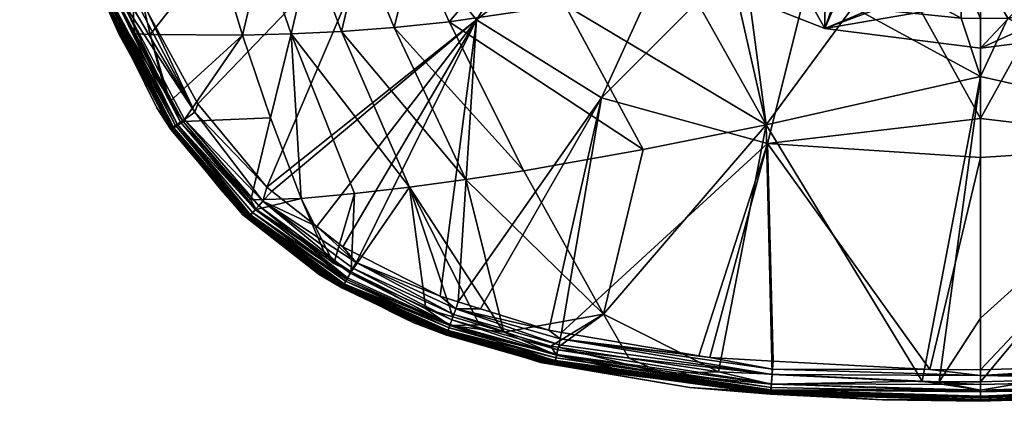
# Model space of a CAD drawing. Extents: x -0.028 to 0.148, y -0.136 to 0.028.
# Tile 1 of 256: x -0.01936 to 0.00019, y -0.13561 to -0.12803. Entities that reach past the tile are written whole.
import ezdxf

# ---------------------------------------------------------------- set-up
doc = ezdxf.new("R2010")
doc.units = 0
doc.layers.add('mesh', color=7, linetype='CONTINUOUS')

msp = doc.modelspace()

# ---------------------------------------------------------------- meshes
at = {"layer": 'mesh'}
mesh = msp.add_polyface(dxfattribs=at)
corners = [(-0.005658, -0.134738, 0.132189), (-0.005877, -0.134701, 0.13219), (-0.004517, -0.130493, 0.133726), (-0.004404, -0.134807, 0.132189), (-0.008602, -0.134237, 0.132199), (-0.007812, -0.129585, 0.133727), (-0.00311, -0.124887, 0.134836), (-0.005315, -0.124127, 0.134835), (-0.010294, -0.128033, 0.133727), (-0.006981, -0.122873, 0.134833), (-0.008629, -0.134368, 0.132142), (-0.004539, -0.130117, 0.122354), (-0.006122, -0.127295, 0.120195), (-0.008535, -0.127739, 0.120939), (-0.005221, -0.127109, 0.119965), (-0.004922, -0.127238, 0.120023), (-0.002818, -0.127787, 0.120322), (-0.00549, -0.135019, 0.126611), (-0.004424, -0.135067, 0.126612), (-0.006984, -0.130611, 0.123014), (-0.007769, -0.133878, 0.125929), (-0.007269, -0.134746, 0.126612), (-0.00708, -0.12508, 0.119313), (-0.008356, -0.125395, 0.119289), (-0.006881, -0.126326, 0.119627), (-0.006881, -0.12521, 0.119356), (-0.004363, -0.126433, 0.119832), (-0.003368, -0.126693, 0.119959), (-0.002792, -0.126843, 0.120033), (-0.006254, -0.127077, 0.115), (-0.008726, -0.125273, 0.114414), (-0.003375, -0.128211, 0.115368), (-0.003069, -0.127333, 0.114364), (-0.005661, -0.126312, 0.114032), (-0.007888, -0.124687, 0.113504), (-0.000286, -0.117458, 0.111155), (-0.004422, -0.135076, 0.132046), (-0.008653, -0.134482, 0.132059), (-0.000286, -0.129158, 0.12145), (-0.006531, -0.126548, 0.119707), (-0.006293, -0.125596, 0.119483)]
mesh.append_faces([[corners[k] for k in face] for face in [(0, 1, 2, 2), (3, 0, 2, 2), (4, 2, 1, 1), (4, 5, 2, 2), (5, 6, 2, 2), (5, 7, 6, 6), (8, 9, 7, 7), (10, 4, 1, 1), (0, 10, 1, 1), (11, 12, 13, 13), (11, 14, 12, 12), (11, 15, 14, 14), (11, 16, 15, 15), (17, 18, 11, 11), (19, 11, 13, 13), (20, 11, 19, 19), (20, 17, 11, 11), (21, 17, 20, 20), (22, 23, 24, 24), (24, 25, 22, 22), (26, 15, 16, 16), (26, 14, 15, 15), (16, 27, 26, 26), (16, 28, 27, 27), (29, 22, 25, 25), (30, 22, 29, 29), (26, 31, 29, 29), (27, 31, 26, 26), (27, 28, 31, 31), (32, 29, 31, 31), (33, 29, 32, 32), (33, 30, 29, 29), (34, 30, 33, 33), (35, 33, 32, 32), (36, 37, 10, 10), (38, 16, 11, 11), (13, 39, 24, 24), (12, 39, 13, 13), (14, 39, 12, 12), (24, 40, 25, 25), (39, 40, 24, 24), (40, 14, 26, 26), (40, 39, 14, 14), (29, 25, 40, 40), (26, 29, 40, 40)]])
mesh = msp.add_polyface(dxfattribs=at)
corners = [(-0.00311, -0.124887, 0.134836), (-0.000286, -0.125127, 0.134743), (-0.000286, -0.129992, 0.13393), (-0.001292, -0.134977, 0.132188), (-0.000286, -0.130766, 0.13366), (-0.000286, -0.134983, 0.132188), (-0.004517, -0.130493, 0.133726), (-0.004404, -0.134807, 0.132189), (-0.000286, -0.12294, 0.135108), (-0.001108, -0.135218, 0.126613), (-0.000286, -0.135222, 0.126614), (-0.000286, -0.133955, 0.125587), (-0.004539, -0.130117, 0.122354), (-0.004424, -0.135067, 0.126612), (-0.001442, -0.135203, 0.126613), (0.003967, -0.130117, 0.122354), (0.002328, -0.127773, 0.120313), (0.000257, -0.128, 0.120454), (0.000876, -0.135184, 0.126613), (0.003944, -0.130493, 0.133726), (0.003834, -0.134846, 0.132187), (0.002538, -0.124887, 0.134836), (-0.00067, -0.128005, 0.120457), (-0.002792, -0.126843, 0.120033), (-0.002818, -0.127787, 0.120322), (-0.00069, -0.127074, 0.120159), (0.002795, -0.126685, 0.119954), (0.001209, -0.126997, 0.120116), (-0.003375, -0.128211, 0.115368), (0.002803, -0.128211, 0.115368), (-0.000286, -0.128597, 0.115494), (0.003294, -0.126587, 0.119904), (0.002496, -0.127333, 0.114364), (-0.000286, -0.127682, 0.114477), (-0.003069, -0.127333, 0.114364), (-0.000286, -0.117458, 0.111155), (-0.000286, -0.129158, 0.12145), (-0.000289, -0.12801, 0.12046), (-0.000288, -0.127058, 0.12015)]
mesh.append_faces([[corners[k] for k in face] for face in [(0, 1, 2, 2), (3, 4, 5, 5), (3, 6, 4, 4), (7, 6, 3, 3), (6, 2, 4, 4), (6, 0, 2, 2), (0, 8, 1, 1), (9, 10, 11, 11), (12, 13, 14, 14), (15, 16, 17, 17), (15, 10, 18, 18), (15, 11, 10, 10), (19, 4, 2, 2), (19, 5, 4, 4), (20, 5, 19, 19), (1, 8, 21, 21), (21, 2, 1, 1), (21, 19, 2, 2), (22, 23, 24, 24), (22, 25, 23, 23), (16, 26, 27, 27), (28, 23, 25, 25), (27, 29, 30, 30), (26, 29, 27, 27), (31, 29, 26, 26), (32, 30, 29, 29), (33, 30, 32, 32), (33, 28, 30, 30), (34, 28, 33, 33), (35, 33, 32, 32), (36, 22, 24, 24), (37, 22, 36, 36), (36, 9, 11, 11), (36, 14, 9, 9), (12, 14, 36, 36), (15, 36, 11, 11), (17, 36, 15, 15), (37, 36, 17, 17), (37, 25, 22, 22), (37, 38, 25, 25), (17, 38, 37, 37), (17, 16, 38, 38), (16, 27, 38, 38), (28, 25, 38, 38), (38, 30, 28, 28), (27, 30, 38, 38)]])
mesh = msp.add_polyface(dxfattribs=at)
corners = [(0.00932, -0.124611, 0.119265), (0.008747, -0.12451, 0.119068), (0.00809, -0.125153, 0.119216), (0.010461, -0.124763, 0.119776), (0.009682, -0.123549, 0.118861), (0.008674, -0.126214, 0.120037), (0.007865, -0.125332, 0.11927), (0.006306, -0.126335, 0.119629), (0.00555, -0.127295, 0.120195), (0.004655, -0.127112, 0.119965), (0.004439, -0.127206, 0.120008), (0.005916, -0.126559, 0.119714), (0.007962, -0.127739, 0.120939), (0.006049, -0.1265, 0.119688), (0.010942, -0.126514, 0.121064), (0.010263, -0.128075, 0.121894), (0.012003, -0.126603, 0.121698), (0.011555, -0.124877, 0.120363), (0.004743, -0.124127, 0.134835), (0.003944, -0.130493, 0.133726), (0.002538, -0.124887, 0.134836), (0.006409, -0.122873, 0.134833), (0.007239, -0.129585, 0.133727), (0.007614, -0.121134, 0.13483), (0.011511, -0.125804, 0.133725), (0.009721, -0.128033, 0.133727), (0.003294, -0.126587, 0.119904), (0.002795, -0.126685, 0.119954), (0.004986, -0.125964, 0.119627), (0.006759, -0.124954, 0.119261), (0.006307, -0.125211, 0.119354), (0.005659, -0.12558, 0.119488), (0.005681, -0.127077, 0.115), (0.007315, -0.124687, 0.113504), (0.008153, -0.125273, 0.114414), (0.005089, -0.126312, 0.114032), (0.002803, -0.128211, 0.115368), (0.002496, -0.127333, 0.114364), (-0.000286, -0.117458, 0.111155), (0.009569, -0.123706, 0.118882), (0.008147, -0.123791, 0.118952)]
mesh.append_faces([[corners[k] for k in face] for face in [(0, 1, 2, 2), (3, 4, 0, 0), (5, 6, 7, 7), (8, 9, 10, 10), (8, 11, 9, 9), (12, 11, 8, 8), (12, 13, 11, 11), (7, 13, 12, 12), (5, 2, 6, 6), (5, 0, 2, 2), (14, 0, 5, 5), (14, 3, 0, 0), (12, 5, 7, 7), (12, 14, 5, 5), (15, 16, 14, 14), (17, 3, 14, 14), (18, 19, 20, 20), (21, 22, 18, 18), (23, 24, 25, 25), (10, 26, 27, 27), (9, 26, 10, 10), (9, 28, 26, 26), (29, 2, 1, 1), (29, 6, 2, 2), (30, 6, 29, 29), (30, 7, 6, 6), (31, 7, 30, 30), (31, 13, 7, 7), (28, 13, 31, 31), (28, 11, 13, 13), (9, 11, 28, 28), (28, 32, 26, 26), (32, 30, 29, 29), (32, 31, 30, 30), (28, 31, 32, 32), (33, 32, 34, 34), (35, 32, 33, 33), (35, 36, 32, 32), (37, 36, 35, 35), (38, 37, 35, 35), (0, 39, 1, 1), (0, 4, 39, 39), (29, 1, 40, 40), (1, 39, 40, 40), (32, 40, 34, 34), (32, 29, 40, 40)]])
mesh = msp.add_polyface(dxfattribs=at)
corners = [(-0.018399, -0.125173, 0.131287), (-0.018372, -0.125303, 0.131286), (-0.018412, -0.12532, 0.129219), (-0.019359, -0.119829, 0.129226), (-0.018287, -0.125701, 0.131286), (-0.017574, -0.127723, 0.131285), (-0.017601, -0.127732, 0.131431), (-0.017911, -0.125049, 0.132159), (-0.017764, -0.125013, 0.132218), (-0.017698, -0.125337, 0.132218), (-0.018413, -0.125175, 0.131432), (-0.018995, -0.122357, 0.131288), (-0.01838, -0.125167, 0.131579), (-0.018323, -0.125153, 0.131722), (-0.017569, -0.127719, 0.13158), (-0.017514, -0.127697, 0.131724), (-0.018245, -0.125133, 0.131856), (-0.017438, -0.127666, 0.131859), (-0.017342, -0.127628, 0.13198), (-0.018148, -0.125109, 0.131976), (-0.017232, -0.127584, 0.132081), (-0.018035, -0.12508, 0.132078), (-0.017112, -0.127536, 0.132162), (-0.017369, -0.126289, 0.132219), (-0.019265, -0.120029, 0.131579), (-0.019209, -0.120023, 0.13172), (-0.01897, -0.122579, 0.12693), (-0.01846, -0.125176, 0.127099), (-0.018422, -0.125169, 0.126936), (-0.013302, -0.12287, 0.13372), (-0.01591, -0.12492, 0.123574), (-0.017524, -0.124788, 0.125529), (-0.01717, -0.126578, 0.125874), (-0.016317, -0.123133, 0.123189), (-0.015448, -0.126654, 0.124054), (-0.018418, -0.125328, 0.127261), (-0.018467, -0.125174, 0.127259), (-0.017679, -0.127675, 0.127301), (-0.017382, -0.128325, 0.129214), (-0.018413, -0.121856, 0.132216), (-0.018241, -0.125261, 0.126647), (-0.018318, -0.125147, 0.126711), (-0.017414, -0.12767, 0.126631), (-0.019141, -0.121721, 0.127202), (-0.017556, -0.127723, 0.126857), (-0.017637, -0.127751, 0.127124), (-0.018362, -0.1247, 0.126651)]
mesh.append_faces([[corners[k] for k in face] for face in [(0, 1, 2, 2), (3, 0, 2, 2), (2, 4, 5, 5), (1, 4, 2, 2), (6, 5, 4, 4), (7, 8, 9, 9), (1, 0, 10, 10), (11, 10, 0, 0), (10, 4, 1, 1), (10, 6, 4, 4), (12, 6, 10, 10), (13, 14, 12, 12), (13, 15, 14, 14), (16, 15, 13, 13), (16, 17, 15, 15), (16, 18, 17, 17), (19, 18, 16, 16), (19, 20, 18, 18), (21, 20, 19, 19), (21, 22, 20, 20), (7, 22, 21, 21), (7, 23, 22, 22), (9, 23, 7, 7), (24, 12, 10, 10), (25, 13, 12, 12), (26, 27, 28, 28), (29, 23, 9, 9), (30, 31, 32, 32), (33, 31, 30, 30), (34, 30, 32, 32), (2, 35, 36, 36), (2, 37, 35, 35), (38, 37, 2, 2), (7, 39, 8, 8), (27, 36, 35, 35), (40, 41, 42, 42), (27, 43, 36, 36), (42, 41, 44, 44), (44, 41, 28, 28), (35, 37, 27, 27), (28, 27, 45, 45), (31, 42, 32, 32), (31, 40, 42, 42), (41, 40, 31, 31), (31, 46, 41, 41)]])
mesh = msp.add_polyface(dxfattribs=at)
corners = [(-0.012944, -0.132543, 0.132214), (-0.013461, -0.132138, 0.132216), (-0.010294, -0.128033, 0.133727), (-0.007812, -0.129585, 0.133727), (-0.010655, -0.13363, 0.132206), (-0.014453, -0.131358, 0.132221), (-0.012083, -0.125805, 0.133725), (-0.014351, -0.131438, 0.13222), (-0.005315, -0.124127, 0.134835), (-0.006981, -0.122873, 0.134833), (-0.013302, -0.12287, 0.13372), (-0.008187, -0.121135, 0.13483), (-0.009246, -0.126214, 0.120037), (-0.009892, -0.124611, 0.119265), (-0.011033, -0.124763, 0.119776), (-0.009319, -0.124509, 0.119068), (-0.010057, -0.123804, 0.1189), (-0.008698, -0.125103, 0.119209), (-0.008561, -0.125235, 0.11924), (-0.008356, -0.125395, 0.119289), (-0.006881, -0.126326, 0.119627), (-0.008535, -0.127739, 0.120939), (-0.011307, -0.122099, 0.118662), (-0.010256, -0.123533, 0.118862), (-0.012576, -0.126603, 0.121698), (-0.012128, -0.124877, 0.120363), (-0.013164, -0.124946, 0.12104), (-0.011515, -0.126514, 0.121064), (-0.011926, -0.128189, 0.122477), (-0.010836, -0.128075, 0.121894), (-0.009354, -0.131031, 0.123819), (-0.006984, -0.130611, 0.123014), (-0.011621, -0.131356, 0.124806), (-0.013973, -0.128316, 0.123847), (-0.012711, -0.13148, 0.125374), (-0.012971, -0.128268, 0.12313), (-0.010501, -0.131206, 0.124289), (-0.013582, -0.126652, 0.122415), (-0.00708, -0.12508, 0.119313), (-0.007814, -0.124597, 0.119154), (-0.008696, -0.123764, 0.118959), (-0.00929, -0.123203, 0.118827), (-0.008726, -0.125273, 0.114414), (-0.007888, -0.124687, 0.113504), (-0.010622, -0.122922, 0.11365)]
mesh.append_faces([[corners[k] for k in face] for face in [(0, 1, 2, 2), (3, 4, 2, 2), (2, 5, 6, 6), (1, 7, 2, 2), (2, 8, 3, 3), (6, 9, 2, 2), (10, 11, 6, 6), (12, 13, 14, 14), (13, 15, 16, 16), (12, 15, 13, 13), (12, 17, 15, 15), (18, 17, 12, 12), (12, 19, 18, 18), (12, 20, 19, 19), (21, 20, 12, 12), (13, 22, 14, 14), (16, 23, 13, 13), (24, 25, 26, 26), (24, 27, 25, 25), (28, 27, 24, 24), (28, 29, 27, 27), (30, 29, 28, 28), (30, 31, 29, 29), (32, 33, 34, 34), (32, 35, 33, 33), (36, 35, 32, 32), (28, 36, 30, 30), (28, 35, 36, 36), (24, 35, 28, 28), (24, 37, 35, 35), (26, 37, 24, 24), (27, 14, 25, 25), (27, 12, 14, 14), (29, 12, 27, 27), (29, 21, 12, 12), (31, 21, 29, 29), (17, 38, 39, 39), (40, 17, 39, 39), (40, 15, 17, 17), (41, 16, 15, 15), (38, 18, 19, 19), (17, 18, 38, 38), (42, 41, 40, 40), (42, 39, 38, 38), (40, 39, 42, 42), (43, 44, 42, 42)]])
mesh = msp.add_polyface(dxfattribs=at)
corners = [(-0.016347, -0.130195, 0.129342), (-0.015074, -0.131734, 0.129339), (-0.016348, -0.130196, 0.129211), (-0.010294, -0.128033, 0.133727), (-0.014351, -0.131438, 0.13222), (-0.014453, -0.131358, 0.132221), (-0.012083, -0.125805, 0.133725), (-0.017369, -0.126289, 0.132219), (-0.013302, -0.12287, 0.13372), (-0.016959, -0.127476, 0.13222), (-0.01682, -0.127878, 0.13222), (-0.017698, -0.125337, 0.132218), (-0.017764, -0.125013, 0.132218), (-0.013164, -0.124946, 0.12104), (-0.012128, -0.124877, 0.120363), (-0.013674, -0.123209, 0.120527), (-0.014537, -0.126666, 0.123205), (-0.013582, -0.126652, 0.122415), (-0.014137, -0.124972, 0.121809), (-0.013973, -0.128316, 0.123847), (-0.014936, -0.128339, 0.124621), (-0.012971, -0.128268, 0.12313), (-0.016771, -0.128329, 0.126289), (-0.016379, -0.129656, 0.126621), (-0.015448, -0.126654, 0.124054), (-0.015049, -0.12496, 0.12266), (-0.01462, -0.123219, 0.121334), (-0.01377, -0.131579, 0.125992), (-0.012711, -0.13148, 0.125374), (-0.014379, -0.12998, 0.125265), (-0.01591, -0.12492, 0.123574), (-0.016317, -0.123133, 0.123189), (-0.015822, -0.129701, 0.132221), (-0.01588, -0.129871, 0.132157), (-0.015071, -0.131741, 0.12736), (-0.016362, -0.130213, 0.127342), (-0.016333, -0.130177, 0.131284), (-0.015366, -0.1314, 0.131285), (-0.016465, -0.129491, 0.126622), (-0.016112, -0.130055, 0.12662), (-0.014533, -0.131637, 0.132085), (-0.014785, -0.131909, 0.131286), (-0.016317, -0.130166, 0.13143), (-0.016265, -0.130131, 0.131653), (-0.01478, -0.131905, 0.131582), (-0.014684, -0.1318, 0.131863), (-0.01623, -0.130108, 0.131757), (-0.016168, -0.130066, 0.13186), (-0.016088, -0.130011, 0.131979), (-0.014614, -0.131724, 0.131983), (-0.016346, -0.130206, 0.127142), (-0.014781, -0.131922, 0.126955), (-0.016297, -0.130176, 0.126951), (-0.014825, -0.131968, 0.12716), (-0.016218, -0.130125, 0.126774), (-0.014768, -0.131608, 0.126616)]
mesh.append_faces([[corners[k] for k in face] for face in [(0, 1, 2, 2), (3, 4, 5, 5), (6, 7, 8, 8), (6, 9, 7, 7), (10, 9, 6, 6), (11, 12, 8, 8), (13, 14, 15, 15), (16, 17, 18, 18), (19, 16, 20, 20), (19, 17, 16, 16), (21, 17, 19, 19), (20, 22, 23, 23), (20, 24, 22, 22), (16, 24, 20, 20), (16, 25, 24, 24), (18, 25, 16, 16), (13, 18, 17, 17), (26, 18, 13, 13), (26, 25, 18, 18), (19, 27, 28, 28), (19, 29, 27, 27), (20, 29, 19, 19), (25, 30, 24, 24), (25, 31, 30, 30), (26, 31, 25, 25), (32, 33, 10, 10), (2, 34, 35, 35), (36, 37, 0, 0), (23, 38, 39, 39), (6, 32, 10, 10), (6, 5, 32, 32), (5, 33, 32, 32), (5, 40, 33, 33), (41, 36, 42, 42), (43, 44, 42, 42), (45, 46, 47, 47), (44, 43, 46, 46), (48, 33, 40, 40), (49, 47, 48, 48), (50, 51, 52, 52), (35, 53, 50, 50), (51, 54, 52, 52), (39, 55, 29, 29), (20, 39, 29, 29), (23, 39, 20, 20)]])
mesh = msp.add_polyface(dxfattribs=at)
corners = [(-0.018412, -0.12532, 0.129219), (-0.017574, -0.127723, 0.131285), (-0.017382, -0.128325, 0.129214), (-0.016348, -0.130196, 0.129211), (-0.016347, -0.130195, 0.129342), (-0.01736, -0.128321, 0.127311), (-0.016637, -0.129785, 0.127335), (-0.01838, -0.125167, 0.131579), (-0.017569, -0.127719, 0.13158), (-0.017601, -0.127732, 0.131431), (-0.017369, -0.126289, 0.132219), (-0.016959, -0.127476, 0.13222), (-0.017112, -0.127536, 0.132162), (-0.01682, -0.127878, 0.13222), (-0.016771, -0.128329, 0.126289), (-0.016465, -0.129491, 0.126622), (-0.016379, -0.129656, 0.126621), (-0.01708, -0.128315, 0.126628), (-0.01717, -0.126578, 0.125874), (-0.015448, -0.126654, 0.124054), (-0.016362, -0.130213, 0.127342), (-0.017364, -0.128307, 0.131285), (-0.016333, -0.130177, 0.131284), (-0.017679, -0.127675, 0.127301), (-0.016317, -0.130166, 0.13143), (-0.016265, -0.130131, 0.131653), (-0.017514, -0.127697, 0.131724), (-0.017232, -0.127584, 0.132081), (-0.01588, -0.129871, 0.132157), (-0.017342, -0.127628, 0.13198), (-0.017438, -0.127666, 0.131859), (-0.016168, -0.130066, 0.13186), (-0.01623, -0.130108, 0.131757), (-0.016088, -0.130011, 0.131979), (-0.017414, -0.12767, 0.126631), (-0.016112, -0.130055, 0.12662), (-0.017556, -0.127723, 0.126857), (-0.016218, -0.130125, 0.126774), (-0.017637, -0.127751, 0.127124), (-0.016346, -0.130206, 0.127142), (-0.016297, -0.130176, 0.126951), (-0.01846, -0.125176, 0.127099), (-0.018422, -0.125169, 0.126936)]
mesh.append_faces([[corners[k] for k in face] for face in [(0, 1, 2, 2), (3, 2, 4, 4), (3, 5, 2, 2), (6, 5, 3, 3), (7, 8, 9, 9), (10, 11, 12, 12), (11, 13, 12, 12), (14, 15, 16, 16), (14, 17, 15, 15), (14, 18, 17, 17), (19, 18, 14, 14), (3, 20, 6, 6), (2, 1, 21, 21), (4, 21, 22, 22), (4, 2, 21, 21), (5, 23, 2, 2), (21, 24, 22, 22), (21, 9, 24, 24), (21, 1, 9, 9), (25, 8, 26, 26), (8, 24, 9, 9), (8, 25, 24, 24), (27, 28, 29, 29), (12, 28, 27, 27), (12, 13, 28, 28), (30, 31, 32, 32), (29, 31, 30, 30), (29, 33, 31, 31), (28, 33, 29, 29), (26, 32, 25, 25), (26, 30, 32, 32), (15, 17, 34, 34), (35, 15, 34, 34), (34, 36, 35, 35), (37, 35, 36, 36), (20, 5, 6, 6), (20, 23, 5, 5), (20, 38, 23, 23), (39, 38, 20, 20), (38, 39, 40, 40), (41, 23, 38, 38), (36, 40, 37, 37), (36, 38, 40, 40), (42, 38, 36, 36), (18, 34, 17, 17)]])
mesh = msp.add_polyface(dxfattribs=at)
corners = [(-0.012948, -0.133325, 0.127378), (-0.011957, -0.13384, 0.129335), (-0.011952, -0.133836, 0.127384), (-0.013721, -0.132854, 0.129337), (-0.013415, -0.133086, 0.127376), (-0.012419, -0.133591, 0.131292), (-0.011935, -0.133783, 0.131293), (-0.013708, -0.132828, 0.131289), (-0.013115, -0.133211, 0.13129), (-0.012944, -0.132543, 0.132214), (-0.010294, -0.128033, 0.133727), (-0.012604, -0.132715, 0.132213), (-0.012681, -0.132854, 0.132159), (-0.013461, -0.132138, 0.132216), (-0.010743, -0.133883, 0.132069), (-0.012743, -0.132964, 0.132079), (-0.012889, -0.133222, 0.131724), (-0.010836, -0.13415, 0.131719), (-0.012917, -0.133272, 0.131582), (-0.012849, -0.133152, 0.131858), (-0.010811, -0.134078, 0.13185), (-0.014614, -0.131724, 0.131983), (-0.0128, -0.133065, 0.131977), (-0.01474, -0.131861, 0.131727), (-0.010779, -0.133988, 0.131968), (-0.012962, -0.133354, 0.127276), (-0.013714, -0.132853, 0.127373), (-0.01294, -0.133318, 0.127062), (-0.014825, -0.131968, 0.12716), (-0.012954, -0.133341, 0.127168), (-0.010873, -0.13425, 0.127067), (-0.010883, -0.134277, 0.127176), (-0.010889, -0.134291, 0.127285), (-0.01377, -0.131579, 0.125992), (-0.013264, -0.132762, 0.126614), (-0.013123, -0.13287, 0.126614), (-0.012711, -0.13148, 0.125374), (-0.012937, -0.133309, 0.131291), (-0.014533, -0.131637, 0.132085), (-0.012934, -0.133302, 0.131435), (-0.010854, -0.134202, 0.13158), (-0.01478, -0.131905, 0.131582), (-0.014804, -0.131931, 0.131433), (-0.01278, -0.133039, 0.126614), (-0.014664, -0.131798, 0.126686), (-0.014932, -0.131905, 0.127362), (-0.01292, -0.133284, 0.126958), (-0.014807, -0.131949, 0.127056), (-0.010859, -0.134211, 0.126962), (-0.012864, -0.133188, 0.126768), (-0.014781, -0.131922, 0.126955), (-0.011621, -0.131356, 0.124806), (-0.011294, -0.13377, 0.126613)]
mesh.append_faces([[corners[k] for k in face] for face in [(0, 1, 2, 2), (0, 3, 1, 1), (4, 3, 0, 0), (1, 5, 6, 6), (7, 8, 3, 3), (9, 10, 11, 11), (12, 9, 11, 11), (12, 13, 9, 9), (14, 15, 12, 12), (16, 17, 18, 18), (19, 20, 16, 16), (21, 22, 19, 19), (16, 23, 19, 19), (24, 22, 15, 15), (4, 0, 25, 25), (2, 25, 0, 0), (25, 26, 4, 4), (27, 28, 29, 29), (29, 30, 27, 27), (25, 31, 29, 29), (2, 32, 25, 25), (33, 34, 35, 35), (36, 33, 35, 35), (1, 37, 5, 5), (3, 37, 1, 1), (3, 8, 37, 37), (12, 38, 13, 13), (15, 38, 12, 12), (37, 8, 7, 7), (37, 6, 5, 5), (39, 6, 37, 37), (18, 40, 39, 39), (18, 41, 16, 16), (39, 41, 18, 18), (37, 42, 39, 39), (34, 43, 35, 35), (34, 44, 43, 43), (29, 45, 25, 25), (46, 47, 27, 27), (27, 48, 46, 46), (43, 44, 49, 49), (49, 50, 46, 46), (43, 51, 36, 36), (52, 51, 43, 43), (36, 35, 43, 43)]])
mesh = msp.add_polyface(dxfattribs=at)
corners = [(-0.011957, -0.13384, 0.129335), (-0.011536, -0.134049, 0.127386), (-0.011952, -0.133836, 0.127384), (-0.010878, -0.134254, 0.127389), (-0.009312, -0.134735, 0.129332), (-0.010855, -0.134211, 0.131296), (-0.010283, -0.134437, 0.131298), (-0.011935, -0.133783, 0.131293), (-0.010294, -0.128033, 0.133727), (-0.011009, -0.13352, 0.132207), (-0.012604, -0.132715, 0.132213), (-0.010655, -0.13363, 0.132206), (-0.010703, -0.133769, 0.132151), (-0.010212, -0.133769, 0.132204), (-0.012681, -0.132854, 0.132159), (-0.010743, -0.133883, 0.132069), (-0.010779, -0.133988, 0.131968), (-0.012743, -0.132964, 0.132079), (-0.010865, -0.134234, 0.131437), (-0.009296, -0.134668, 0.1313), (-0.012917, -0.133272, 0.131582), (-0.010836, -0.13415, 0.131719), (-0.010854, -0.134202, 0.13158), (-0.012889, -0.133222, 0.131724), (-0.010811, -0.134078, 0.13185), (-0.012849, -0.133152, 0.131858), (-0.0128, -0.133065, 0.131977), (-0.008694, -0.134674, 0.131843), (-0.00871, -0.134745, 0.131714), (-0.00872, -0.134797, 0.131578), (-0.010889, -0.134291, 0.127285), (-0.01294, -0.133318, 0.127062), (-0.010873, -0.13425, 0.127067), (-0.010859, -0.134211, 0.126962), (-0.012954, -0.133341, 0.127168), (-0.010883, -0.134277, 0.127176), (-0.012962, -0.133354, 0.127276), (-0.008727, -0.134805, 0.126964), (-0.008736, -0.134845, 0.12707), (-0.008743, -0.134874, 0.127181), (-0.009313, -0.134742, 0.127395), (-0.011621, -0.131356, 0.124806), (-0.010231, -0.134087, 0.126613), (-0.009747, -0.134231, 0.126613), (-0.01076, -0.133929, 0.126613), (-0.011294, -0.13377, 0.126613), (-0.010501, -0.131206, 0.124289), (-0.012934, -0.133302, 0.131435), (-0.01082, -0.134103, 0.126768), (-0.01278, -0.133039, 0.126614), (-0.012864, -0.133188, 0.126768), (-0.01292, -0.133284, 0.126958)]
mesh.append_faces([[corners[k] for k in face] for face in [(0, 1, 2, 2), (0, 3, 1, 1), (4, 3, 0, 0), (0, 5, 6, 6), (7, 5, 0, 0), (8, 9, 10, 10), (8, 11, 9, 9), (12, 11, 13, 13), (14, 10, 9, 9), (12, 9, 11, 11), (12, 14, 9, 9), (15, 14, 12, 12), (16, 17, 15, 15), (18, 5, 7, 7), (18, 6, 5, 5), (19, 6, 18, 18), (20, 21, 22, 22), (23, 24, 21, 21), (25, 26, 24, 24), (16, 24, 26, 26), (27, 21, 24, 24), (28, 22, 21, 21), (29, 18, 22, 22), (1, 3, 30, 30), (31, 32, 33, 33), (34, 35, 32, 32), (36, 30, 35, 35), (2, 1, 30, 30), (32, 37, 33, 33), (35, 38, 32, 32), (30, 39, 35, 35), (3, 40, 30, 30), (41, 42, 43, 43), (41, 44, 42, 42), (45, 44, 41, 41), (43, 46, 41, 41), (47, 18, 7, 7), (47, 22, 18, 18), (48, 45, 49, 49), (48, 44, 45, 45), (42, 44, 48, 48), (49, 50, 48, 48), (33, 48, 51, 51), (33, 37, 48, 48), (50, 51, 48, 48)]])
mesh = msp.add_polyface(dxfattribs=at)
corners = [(-0.009312, -0.134735, 0.129332), (-0.008745, -0.134879, 0.127397), (-0.009018, -0.134834, 0.127396), (-0.004513, -0.135437, 0.129328), (-0.009313, -0.134742, 0.127395), (-0.010878, -0.134254, 0.127389), (-0.009296, -0.134668, 0.1313), (-0.008721, -0.134803, 0.131301), (-0.010283, -0.134437, 0.131298), (-0.011957, -0.13384, 0.129335), (-0.00777, -0.135025, 0.131303), (-0.008853, -0.134194, 0.1322), (-0.007812, -0.129585, 0.133727), (-0.008602, -0.134237, 0.132199), (-0.010212, -0.133769, 0.132204), (-0.010655, -0.13363, 0.132206), (-0.010703, -0.133769, 0.132151), (-0.008629, -0.134368, 0.132142), (-0.008653, -0.134482, 0.132059), (-0.010743, -0.133883, 0.132069), (-0.008676, -0.134585, 0.131959), (-0.010779, -0.133988, 0.131968), (-0.008694, -0.134674, 0.131843), (-0.008727, -0.134828, 0.131439), (-0.010811, -0.134078, 0.13185), (-0.00871, -0.134745, 0.131714), (-0.010836, -0.13415, 0.131719), (-0.00872, -0.134797, 0.131578), (-0.010854, -0.134202, 0.13158), (-0.010865, -0.134234, 0.131437), (-0.006573, -0.135053, 0.126768), (-0.007269, -0.134746, 0.126612), (-0.008667, -0.134532, 0.126612), (-0.009747, -0.134231, 0.126613), (-0.008701, -0.134689, 0.126768), (-0.008814, -0.13451, 0.126612), (-0.008743, -0.134874, 0.127181), (-0.010873, -0.13425, 0.127067), (-0.008736, -0.134845, 0.12707), (-0.008727, -0.134805, 0.126964), (-0.010883, -0.134277, 0.127176), (-0.010889, -0.134291, 0.127285), (-0.004451, -0.135431, 0.127076), (-0.006589, -0.135174, 0.126965), (-0.007769, -0.133878, 0.125929), (-0.010501, -0.131206, 0.124289), (-0.009354, -0.131031, 0.123819), (-0.006984, -0.130611, 0.123014), (-0.01082, -0.134103, 0.126768), (-0.010231, -0.134087, 0.126613)]
mesh.append_faces([[corners[k] for k in face] for face in [(0, 1, 2, 2), (3, 1, 0, 0), (0, 4, 5, 5), (2, 4, 0, 0), (0, 6, 7, 7), (0, 8, 6, 6), (9, 8, 0, 0), (7, 10, 0, 0), (11, 12, 13, 13), (12, 14, 15, 15), (11, 14, 12, 12), (11, 16, 14, 14), (17, 11, 13, 13), (17, 16, 11, 11), (18, 16, 17, 17), (18, 19, 16, 16), (20, 19, 18, 18), (20, 21, 19, 19), (22, 21, 20, 20), (10, 7, 23, 23), (22, 24, 21, 21), (25, 26, 22, 22), (27, 28, 25, 25), (23, 29, 27, 27), (23, 6, 29, 29), (7, 6, 23, 23), (30, 31, 32, 32), (33, 34, 35, 35), (36, 2, 1, 1), (4, 2, 36, 36), (34, 32, 35, 35), (34, 30, 32, 32), (37, 38, 39, 39), (40, 36, 38, 38), (41, 4, 36, 36), (42, 38, 36, 36), (43, 39, 38, 38), (32, 31, 44, 44), (33, 44, 45, 45), (35, 44, 33, 33), (35, 32, 44, 44), (46, 44, 47, 47), (46, 45, 44, 44), (33, 48, 34, 34), (49, 48, 33, 33), (34, 48, 39, 39)]])
mesh = msp.add_polyface(dxfattribs=at)
corners = [(-0.013415, -0.133086, 0.127376), (-0.013714, -0.132853, 0.127373), (-0.013721, -0.132854, 0.129337), (-0.016348, -0.130196, 0.129211), (-0.015074, -0.131734, 0.129339), (-0.015071, -0.131741, 0.12736), (-0.016347, -0.130195, 0.129342), (-0.015366, -0.1314, 0.131285), (-0.013812, -0.13276, 0.131288), (-0.013708, -0.132828, 0.131289), (-0.015039, -0.131687, 0.131286), (-0.012849, -0.133152, 0.131858), (-0.014684, -0.1318, 0.131863), (-0.014614, -0.131724, 0.131983), (-0.01474, -0.131861, 0.131727), (-0.01294, -0.133318, 0.127062), (-0.014807, -0.131949, 0.127056), (-0.014825, -0.131968, 0.12716), (-0.014932, -0.131905, 0.127362), (-0.014785, -0.131909, 0.131286), (-0.014351, -0.131438, 0.13222), (-0.014533, -0.131637, 0.132085), (-0.014453, -0.131358, 0.132221), (-0.013461, -0.132138, 0.132216), (-0.016333, -0.130177, 0.131284), (-0.012937, -0.133309, 0.131291), (-0.016317, -0.130166, 0.13143), (-0.014804, -0.131931, 0.131433), (-0.01478, -0.131905, 0.131582), (-0.01623, -0.130108, 0.131757), (-0.0128, -0.133065, 0.131977), (-0.016088, -0.130011, 0.131979), (-0.016168, -0.130066, 0.13186), (-0.012889, -0.133222, 0.131724), (-0.012934, -0.133302, 0.131435), (-0.012743, -0.132964, 0.132079), (-0.014664, -0.131798, 0.126686), (-0.014768, -0.131608, 0.126616), (-0.016112, -0.130055, 0.12662), (-0.016346, -0.130206, 0.127142), (-0.014781, -0.131922, 0.126955), (-0.016362, -0.130213, 0.127342), (-0.012962, -0.133354, 0.127276), (-0.012954, -0.133341, 0.127168), (-0.01292, -0.133284, 0.126958), (-0.016218, -0.130125, 0.126774), (-0.012864, -0.133188, 0.126768), (-0.014379, -0.12998, 0.125265), (-0.01377, -0.131579, 0.125992), (-0.013264, -0.132762, 0.126614)]
mesh.append_faces([[corners[k] for k in face] for face in [(0, 1, 2, 2), (3, 4, 5, 5), (6, 7, 4, 4), (2, 8, 9, 9), (7, 10, 4, 4), (11, 12, 13, 13), (11, 14, 12, 12), (15, 16, 17, 17), (4, 18, 5, 5), (2, 18, 4, 4), (2, 1, 18, 18), (2, 19, 8, 8), (4, 19, 2, 2), (4, 10, 19, 19), (20, 21, 22, 22), (20, 23, 21, 21), (10, 24, 19, 19), (7, 24, 10, 10), (25, 9, 8, 8), (19, 26, 27, 27), (26, 28, 27, 27), (14, 29, 12, 12), (28, 29, 14, 14), (13, 21, 30, 30), (31, 21, 13, 13), (13, 12, 32, 32), (33, 28, 14, 14), (34, 27, 28, 28), (25, 19, 27, 27), (8, 19, 25, 25), (35, 30, 21, 21), (36, 37, 38, 38), (39, 16, 40, 40), (39, 17, 16, 16), (41, 18, 17, 17), (41, 5, 18, 18), (42, 18, 1, 1), (43, 17, 18, 18), (44, 40, 16, 16), (38, 45, 36, 36), (36, 40, 46, 46), (36, 45, 40, 40), (47, 37, 48, 48), (48, 36, 49, 49), (37, 36, 48, 48)]])
mesh = msp.add_polyface(dxfattribs=at)
corners = [(-0.004513, -0.135437, 0.129328), (-0.006053, -0.135328, 0.127405), (-0.008745, -0.134879, 0.127397), (-0.009312, -0.134735, 0.129332), (-0.004869, -0.135378, 0.131307), (-0.00777, -0.135025, 0.131303), (-0.000286, -0.135506, 0.131543), (-0.004444, -0.135408, 0.131442), (-0.004443, -0.135378, 0.131576), (-0.004415, -0.134966, 0.132129), (-0.005658, -0.134738, 0.132189), (-0.004404, -0.134807, 0.132189), (-0.008629, -0.134368, 0.132142), (-0.004435, -0.13526, 0.131833), (-0.008694, -0.134674, 0.131843), (-0.008676, -0.134585, 0.131959), (-0.004439, -0.135328, 0.131708), (-0.00871, -0.134745, 0.131714), (-0.00872, -0.134797, 0.131578), (-0.008727, -0.134828, 0.131439), (-0.004447, -0.135387, 0.126967), (-0.004438, -0.135263, 0.126768), (-0.006573, -0.135053, 0.126768), (-0.00549, -0.135019, 0.126611), (-0.007269, -0.134746, 0.126612), (-0.004424, -0.135067, 0.126612), (-0.001442, -0.135203, 0.126613), (-0.008743, -0.134874, 0.127181), (-0.006589, -0.135174, 0.126965), (-0.008701, -0.134689, 0.126768), (-0.004451, -0.135431, 0.127076), (-0.000286, -0.135508, 0.126971), (-0.004453, -0.135461, 0.127188), (-0.008736, -0.134845, 0.12707), (-0.008727, -0.134805, 0.126964), (-0.004451, -0.135433, 0.12741), (-0.004444, -0.135393, 0.131308), (-0.000286, -0.135572, 0.129325), (-0.000286, -0.135092, 0.132125), (-0.004422, -0.135076, 0.132046), (-0.000286, -0.135271, 0.131973), (-0.000286, -0.135415, 0.131773), (-0.000286, -0.135519, 0.131442), (-0.008653, -0.134482, 0.132059), (-0.002233, -0.135578, 0.127415), (-0.000286, -0.135583, 0.127195), (-0.000286, -0.135382, 0.126772)]
mesh.append_faces([[corners[k] for k in face] for face in [(0, 1, 2, 2), (3, 4, 0, 0), (3, 5, 4, 4), (6, 7, 8, 8), (7, 4, 5, 5), (9, 10, 11, 11), (9, 12, 10, 10), (13, 14, 15, 15), (16, 14, 13, 13), (16, 17, 14, 14), (8, 17, 16, 16), (8, 18, 17, 17), (7, 18, 8, 8), (7, 19, 18, 18), (5, 19, 7, 7), (20, 21, 22, 22), (22, 23, 24, 24), (21, 23, 22, 22), (21, 25, 23, 23), (26, 25, 21, 21), (27, 2, 1, 1), (28, 22, 29, 29), (28, 20, 22, 22), (30, 20, 28, 28), (30, 31, 20, 20), (32, 27, 1, 1), (30, 27, 32, 32), (28, 33, 30, 30), (29, 34, 28, 28), (35, 1, 0, 0), (0, 4, 36, 36), (37, 0, 36, 36), (38, 39, 9, 9), (40, 13, 39, 39), (41, 16, 13, 13), (41, 8, 16, 16), (42, 36, 7, 7), (7, 36, 4, 4), (39, 12, 9, 9), (39, 15, 43, 43), (13, 15, 39, 39), (32, 35, 44, 44), (45, 30, 32, 32), (46, 21, 20, 20), (32, 1, 35, 35)]])
mesh = msp.add_polyface(dxfattribs=at)
corners = [(-0.000286, -0.135572, 0.129325), (-0.000286, -0.135605, 0.127419), (-0.002233, -0.135578, 0.127415), (-0.004415, -0.134966, 0.132129), (-0.004404, -0.134807, 0.132189), (-0.001292, -0.134977, 0.132188), (-0.000286, -0.135519, 0.131442), (-0.004444, -0.135408, 0.131442), (-0.000286, -0.135506, 0.131543), (0.00387, -0.135378, 0.131576), (0.003872, -0.135408, 0.131442), (-0.000286, -0.135537, 0.131311), (0.003867, -0.135328, 0.131708), (-0.004451, -0.135433, 0.12741), (-0.004444, -0.135393, 0.131308), (-0.004513, -0.135437, 0.129328), (0.003881, -0.135468, 0.12741), (0.003941, -0.135437, 0.129328), (0.003937, -0.135395, 0.131308), (-0.000286, -0.135092, 0.132125), (-0.000286, -0.134983, 0.132188), (-0.000286, -0.135271, 0.131973), (-0.004422, -0.135076, 0.132046), (-0.000286, -0.135415, 0.131773), (-0.004435, -0.13526, 0.131833), (-0.004443, -0.135378, 0.131576), (-0.000286, -0.135382, 0.126772), (-0.000286, -0.135222, 0.126614), (-0.001108, -0.135218, 0.126613), (-0.000286, -0.135583, 0.127195), (-0.004453, -0.135461, 0.127188), (-0.004447, -0.135387, 0.126967), (-0.000286, -0.135508, 0.126971), (-0.001442, -0.135203, 0.126613), (-0.004438, -0.135263, 0.126768), (-0.004451, -0.135431, 0.127076), (0.003862, -0.13526, 0.131833), (0.003856, -0.135175, 0.131946), (0.003842, -0.134966, 0.132129), (0.003834, -0.134846, 0.132187), (0.003865, -0.135263, 0.126768), (0.003853, -0.135089, 0.126611), (0.000876, -0.135184, 0.126613), (0.00388, -0.135461, 0.127188), (0.003875, -0.135387, 0.126967)]
mesh.append_faces([[corners[k] for k in face] for face in [(0, 1, 2, 2), (3, 4, 5, 5), (6, 7, 8, 8), (9, 6, 8, 8), (9, 10, 6, 6), (10, 11, 6, 6), (12, 9, 8, 8), (13, 0, 2, 2), (0, 14, 11, 11), (13, 15, 0, 0), (16, 1, 0, 0), (0, 17, 16, 16), (0, 18, 17, 17), (11, 18, 0, 0), (19, 5, 20, 20), (19, 3, 5, 5), (21, 22, 19, 19), (23, 24, 21, 21), (8, 25, 23, 23), (11, 14, 6, 6), (26, 27, 28, 28), (29, 2, 1, 1), (29, 30, 2, 2), (26, 31, 32, 32), (26, 33, 34, 34), (28, 33, 26, 26), (29, 32, 35, 35), (36, 12, 23, 23), (23, 37, 36, 36), (21, 37, 23, 23), (19, 37, 21, 21), (19, 38, 37, 37), (39, 19, 20, 20), (39, 38, 19, 19), (10, 18, 11, 11), (12, 8, 23, 23), (40, 41, 42, 42), (26, 42, 27, 27), (26, 40, 42, 42), (16, 29, 1, 1), (16, 43, 29, 29), (44, 29, 43, 43), (32, 29, 44, 44), (40, 32, 44, 44), (26, 32, 40, 40)]])

doc.saveas('drawing.dxf')
